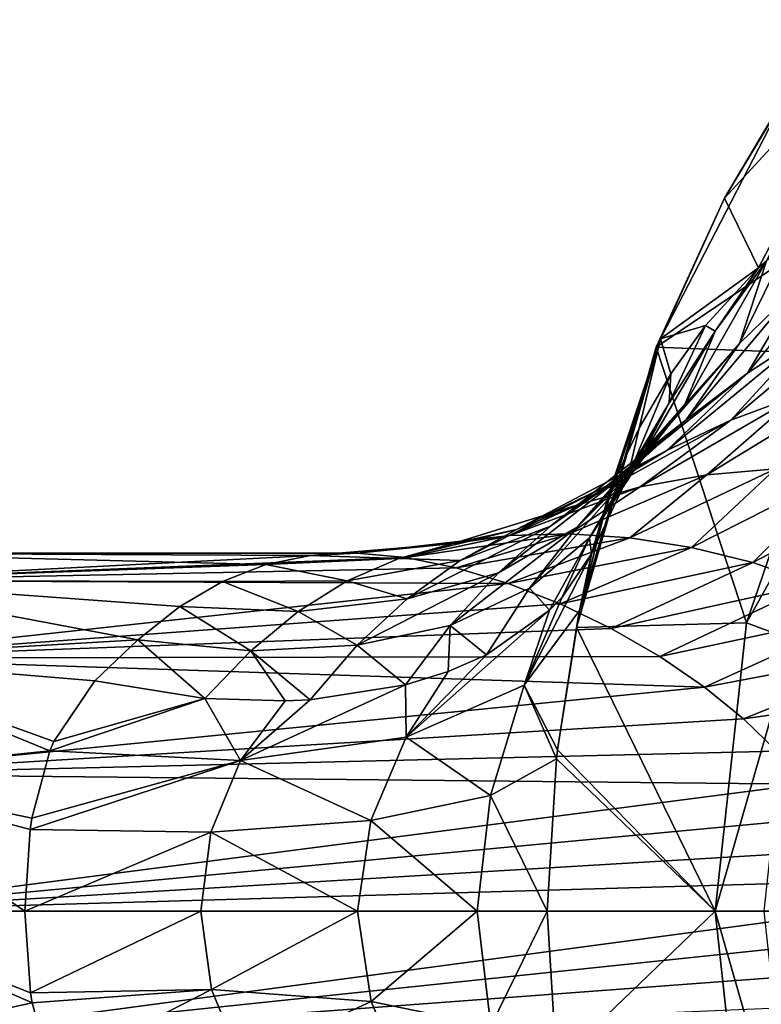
# Model space of a CAD drawing. Header units: metres. Extents: x -40 to 104, y -17 to 17.
# Tile 112 of 115: x 66 to 74, y -1 to 10. Entities that reach past the tile are written whole.
import ezdxf

# ---------------------------------------------------------------- set-up
doc = ezdxf.new("R2010")
doc.units = ezdxf.units.M
doc.layers.add('solid_122529', color=7, linetype='CONTINUOUS')

msp = doc.modelspace()

# ---------------------------------------------------------------- linework, layer by layer
at = {"layer": 'solid_122529'}
for points in [[(73.927483, 7.967493, 558.538818), (74.30941, 7.189501, 562.302917), (75.760216, 9.960426, 561.307129)], [(74.792503, 9.42113, 557.933167), (73.927483, 7.967493, 558.538818), (75.760216, 9.960426, 561.307129)], [(75.760216, 9.960426, 561.307129), (74.30941, 7.189501, 562.302917), (74.396454, 7.267614, 562.44635)], [(74.608185, 9.10303, 557.539001), (73.927483, 7.967493, 558.538818), (74.792503, 9.42113, 557.933167)], [(74.608185, 9.10303, 557.539001), (73.164703, 6.301055, 558.549744), (73.927483, 7.967493, 558.538818)], [(76.839439, 8.787679, 555.976685), (73.164703, 6.301055, 558.549744), (74.608185, 9.10303, 557.539001)], [(76.839439, 8.787679, 555.976685), (75.203201, 6.222105, 557.122375), (73.164703, 6.301055, 558.549744)], [(73.164703, 6.301055, 558.549744), (73.212936, 6.396788, 559.039185), (73.927483, 7.967493, 558.538818)], [(73.927483, 7.967493, 558.538818), (73.212936, 6.396788, 559.039185), (74.30941, 7.189501, 562.302917)], [(75.473923, 7.594041, 564.692444), (74.184235, 6.013327, 564.908508), (74.915909, 6.487012, 565.524841)], [(75.473923, 7.594041, 564.692444), (74.760986, 6.989927, 564.026489), (74.184235, 6.013327, 564.908508)], [(74.096916, 6.344359, 563.421997), (74.651009, 7.474776, 562.864197), (74.396454, 7.267614, 562.44635)], [(74.760986, 6.989927, 564.026489), (74.651009, 7.474776, 562.864197), (74.096916, 6.344359, 563.421997)], [(74.096916, 6.344359, 563.421997), (74.396454, 7.267614, 562.44635), (73.484558, 5.660817, 562.870178)], [(73.825073, 6.480948, 561.878296), (73.484558, 5.660817, 562.870178), (74.396454, 7.267614, 562.44635)], [(73.825073, 6.480948, 561.878296), (74.396454, 7.267614, 562.44635), (74.30941, 7.189501, 562.302917)], [(73.212936, 6.396788, 559.039185), (73.714211, 6.544034, 561.310242), (74.30941, 7.189501, 562.302917)], [(73.825073, 6.480948, 561.878296), (74.30941, 7.189501, 562.302917), (73.714211, 6.544034, 561.310242)], [(74.760986, 6.989927, 564.026489), (73.499519, 5.490107, 564.338257), (74.184235, 6.013327, 564.908508)], [(74.760986, 6.989927, 564.026489), (74.096916, 6.344359, 563.421997), (73.499519, 5.490107, 564.338257)], [(75.690186, 6.905182, 566.195251), (74.000298, 5.485219, 566.271423), (74.75251, 5.764206, 566.868225)], [(75.690186, 6.905182, 566.195251), (74.915909, 6.487012, 565.524841), (74.000298, 5.485219, 566.271423)], [(73.212936, 6.396788, 559.039185), (73.329254, 6.004328, 560.65033), (73.714211, 6.544034, 561.310242)], [(73.310638, 5.68045, 561.359253), (73.714211, 6.544034, 561.310242), (73.329254, 6.004328, 560.65033)], [(73.825073, 6.480948, 561.878296), (73.714211, 6.544034, 561.310242), (73.310638, 5.68045, 561.359253)], [(72.276421, 3.17185, 559.171753), (72.310287, 3.360465, 559.193176), (73.212936, 6.396788, 559.039185)], [(73.164703, 6.301055, 558.549744), (72.276421, 3.17185, 559.171753), (73.212936, 6.396788, 559.039185)], [(72.310287, 3.360465, 559.193176), (72.451408, 4.015048, 559.285339), (73.212936, 6.396788, 559.039185)], [(72.451408, 4.015048, 559.285339), (72.659286, 4.731927, 559.426819), (73.212936, 6.396788, 559.039185)], [(73.212936, 6.396788, 559.039185), (72.659286, 4.731927, 559.426819), (72.976311, 5.398783, 560.022583)], [(73.825073, 6.480948, 561.878296), (72.925987, 4.938376, 562.364685), (73.484558, 5.660817, 562.870178)], [(73.825073, 6.480948, 561.878296), (73.310638, 5.68045, 561.359253), (72.925987, 4.938376, 562.364685)], [(73.212936, 6.396788, 559.039185), (72.976311, 5.398783, 560.022583), (73.329254, 6.004328, 560.65033)], [(74.915909, 6.487012, 565.524841), (73.285431, 5.147948, 565.706848), (74.000298, 5.485219, 566.271423)], [(74.915909, 6.487012, 565.524841), (74.184235, 6.013327, 564.908508), (73.285431, 5.147948, 565.706848)], [(74.173439, 3.222485, 557.843445), (72.276421, 3.17185, 559.171753), (73.164703, 6.301055, 558.549744)], [(74.096916, 6.344359, 563.421997), (72.864883, 4.917833, 563.808167), (73.499519, 5.490107, 564.338257)], [(74.096916, 6.344359, 563.421997), (73.484558, 5.660817, 562.870178), (72.864883, 4.917833, 563.808167)], [(75.203201, 6.222105, 557.122375), (74.173439, 3.222485, 557.843445), (73.164703, 6.301055, 558.549744)], [(75.650177, 5.85357, 556.954407), (74.173439, 3.222485, 557.843445), (75.203201, 6.222105, 557.122375)], [(74.184235, 6.013327, 564.908508), (72.612541, 4.754109, 565.169312), (73.285431, 5.147948, 565.706848)], [(74.184235, 6.013327, 564.908508), (73.499519, 5.490107, 564.338257), (72.612541, 4.754109, 565.169312)], [(72.849693, 4.852358, 560.88855), (73.329254, 6.004328, 560.65033), (72.976311, 5.398783, 560.022583)], [(73.310638, 5.68045, 561.359253), (73.329254, 6.004328, 560.65033), (72.849693, 4.852358, 560.88855)], [(75.535652, 5.978075, 567.502563), (73.729874, 4.876337, 567.671448), (74.496246, 4.944016, 568.252991)], [(75.535652, 5.978075, 567.502563), (74.75251, 5.764206, 566.868225), (73.729874, 4.876337, 567.671448)], [(74.695175, 3.029382, 557.623108), (74.173439, 3.222485, 557.843445), (75.650177, 5.85357, 556.954407)], [(74.75251, 5.764206, 566.868225), (72.988075, 4.740144, 567.103394), (73.729874, 4.876337, 567.671448)], [(74.75251, 5.764206, 566.868225), (74.000298, 5.485219, 566.271423), (72.988075, 4.740144, 567.103394)], [(73.484558, 5.660817, 562.870178), (72.282043, 4.292973, 563.315613), (72.864883, 4.917833, 563.808167)], [(73.484558, 5.660817, 562.870178), (72.925987, 4.938376, 562.364685), (72.282043, 4.292973, 563.315613)], [(73.310638, 5.68045, 561.359253), (72.422089, 4.173205, 561.904907), (72.925987, 4.938376, 562.364685)], [(73.310638, 5.68045, 561.359253), (72.849693, 4.852358, 560.88855), (72.422089, 4.173205, 561.904907)], [(73.499519, 5.490107, 564.338257), (71.984444, 4.300728, 564.657227), (72.612541, 4.754109, 565.169312)], [(73.499519, 5.490107, 564.338257), (72.864883, 4.917833, 563.808167), (71.984444, 4.300728, 564.657227)], [(74.000298, 5.485219, 566.271423), (72.278282, 4.537323, 566.547119), (72.988075, 4.740144, 567.103394)], [(74.000298, 5.485219, 566.271423), (73.285431, 5.147948, 565.706848), (72.278282, 4.537323, 566.547119)], [(72.849693, 4.852358, 560.88855), (72.976311, 5.398783, 560.022583), (72.659286, 4.731927, 559.426819)], [(73.285431, 5.147948, 565.706848), (71.605988, 4.265814, 566.000366), (72.278282, 4.537323, 566.547119)], [(73.285431, 5.147948, 565.706848), (72.612541, 4.754109, 565.169312), (71.605988, 4.265814, 566.000366)], [(72.864883, 4.917833, 563.808167), (71.402, 3.781971, 564.172913), (71.984444, 4.300728, 564.657227)], [(72.864883, 4.917833, 563.808167), (72.282043, 4.292973, 563.315613), (71.402, 3.781971, 564.172913)], [(72.925987, 4.938376, 562.364685), (71.750755, 3.609977, 562.86438), (72.282043, 4.292973, 563.315613)], [(72.925987, 4.938376, 562.364685), (72.422089, 4.173205, 561.904907), (71.750755, 3.609977, 562.86438)], [(72.19223, 4.217319, 568.233521), (73.729874, 4.876337, 567.671448), (72.988075, 4.740144, 567.103394)], [(72.19223, 4.217319, 568.233521), (72.870232, 4.172938, 568.752686), (73.729874, 4.876337, 567.671448)], [(72.849693, 4.852358, 560.88855), (72.443222, 3.994271, 560.468933), (72.422089, 4.173205, 561.904907)], [(72.849693, 4.852358, 560.88855), (72.659286, 4.731927, 559.426819), (72.443222, 3.994271, 560.468933)], [(72.870232, 4.172938, 568.752686), (74.496246, 4.944016, 568.252991), (73.729874, 4.876337, 567.671448)], [(72.870232, 4.172938, 568.752686), (73.558052, 4.065484, 569.258667), (74.496246, 4.944016, 568.252991)], [(73.558052, 4.065484, 569.258667), (75.278152, 4.937184, 568.84906), (74.496246, 4.944016, 568.252991)], [(73.558052, 4.065484, 569.258667), (74.245911, 3.894616, 569.749634), (75.278152, 4.937184, 568.84906)], [(74.245911, 3.894616, 569.749634), (76.065109, 4.847051, 569.457947), (75.278152, 4.937184, 568.84906)], [(74.245911, 3.894616, 569.749634), (74.9226, 3.658198, 570.222778), (76.065109, 4.847051, 569.457947)], [(72.612541, 4.754109, 565.169312), (70.973923, 3.91942, 565.466003), (71.605988, 4.265814, 566.000366)], [(72.612541, 4.754109, 565.169312), (71.984444, 4.300728, 564.657227), (70.973923, 3.91942, 565.466003)], [(71.53228, 4.196849, 567.702026), (72.988075, 4.740144, 567.103394), (72.278282, 4.537323, 566.547119)], [(71.53228, 4.196849, 567.702026), (72.19223, 4.217319, 568.233521), (72.988075, 4.740144, 567.103394)], [(72.310287, 3.360465, 559.193176), (72.659286, 4.731927, 559.426819), (72.451408, 4.015048, 559.285339)], [(72.443222, 3.994271, 560.468933), (72.659286, 4.731927, 559.426819), (72.310287, 3.360465, 559.193176)], [(70.897026, 4.107111, 567.160278), (72.278282, 4.537323, 566.547119), (71.605988, 4.265814, 566.000366)], [(70.897026, 4.107111, 567.160278), (71.53228, 4.196849, 567.702026), (72.278282, 4.537323, 566.547119)], [(71.984444, 4.300728, 564.657227), (70.382004, 3.490177, 564.951843), (70.973923, 3.91942, 565.466003)], [(71.984444, 4.300728, 564.657227), (71.402, 3.781971, 564.172913), (70.382004, 3.490177, 564.951843)], [(72.282043, 4.292973, 563.315613), (70.863342, 3.191524, 563.725159), (71.402, 3.781971, 564.172913)], [(72.282043, 4.292973, 563.315613), (71.750755, 3.609977, 562.86438), (70.863342, 3.191524, 563.725159)], [(71.53228, 4.196849, 567.702026), (69.823997, 3.998883, 568.094482), (70.36763, 3.951298, 568.622314)], [(70.897026, 4.107111, 567.160278), (69.823997, 3.998883, 568.094482), (71.53228, 4.196849, 567.702026)], [(70.290565, 3.941315, 566.611572), (71.605988, 4.265814, 566.000366), (70.973923, 3.91942, 565.466003)], [(70.290565, 3.941315, 566.611572), (70.897026, 4.107111, 567.160278), (71.605988, 4.265814, 566.000366)], [(72.19223, 4.217319, 568.233521), (70.36763, 3.951298, 568.622314), (70.93203, 3.837518, 569.128479)], [(71.53228, 4.196849, 567.702026), (70.36763, 3.951298, 568.622314), (72.19223, 4.217319, 568.233521)], [(72.19223, 4.217319, 568.233521), (70.93203, 3.837518, 569.128479), (72.870232, 4.172938, 568.752686)], [(70.897026, 4.107111, 567.160278), (69.303436, 3.97471, 567.550903), (69.823997, 3.998883, 568.094482)], [(70.290565, 3.941315, 566.611572), (69.303436, 3.97471, 567.550903), (70.897026, 4.107111, 567.160278)], [(72.870232, 4.172938, 568.752686), (70.93203, 3.837518, 569.128479), (71.510117, 3.663247, 569.606445)], [(72.870232, 4.172938, 568.752686), (71.510117, 3.663247, 569.606445), (73.558052, 4.065484, 569.258667)], [(72.422089, 4.173205, 561.904907), (71.972641, 3.362565, 561.498291), (71.750755, 3.609977, 562.86438)], [(72.422089, 4.173205, 561.904907), (72.113556, 3.509271, 561.24408), (71.972641, 3.362565, 561.498291)], [(72.422089, 4.173205, 561.904907), (72.443222, 3.994271, 560.468933), (72.113556, 3.509271, 561.24408)], [(69.823997, 3.998883, 568.094482), (63.859383, 3.99982, 568), (63.859383, 3.69551, 569.530334)], [(68.803665, 3.872346, 566.997559), (63.859383, 3.69551, 566.469666), (63.859383, 3.99982, 568)], [(69.303436, 3.97471, 567.550903), (68.803665, 3.872346, 566.997559), (63.859383, 3.99982, 568)], [(69.823997, 3.998883, 568.094482), (69.303436, 3.97471, 567.550903), (63.859383, 3.99982, 568)], [(70.36763, 3.951298, 568.622314), (69.823997, 3.998883, 568.094482), (63.859383, 3.69551, 569.530334)], [(70.290565, 3.941315, 566.611572), (68.803665, 3.872346, 566.997559), (69.303436, 3.97471, 567.550903)], [(73.558052, 4.065484, 569.258667), (71.510117, 3.663247, 569.606445), (72.091461, 3.434654, 570.050171)], [(72.443222, 3.994271, 560.468933), (72.310287, 3.360465, 559.193176), (71.69101, 2.5247, 561.127808)], [(72.113556, 3.509271, 561.24408), (72.443222, 3.994271, 560.468933), (71.69101, 2.5247, 561.127808)], [(73.558052, 4.065484, 569.258667), (72.091461, 3.434654, 570.050171), (74.245911, 3.894616, 569.749634)], [(70.93203, 3.837518, 569.128479), (70.36763, 3.951298, 568.622314), (63.859383, 3.69551, 569.530334)], [(68.803665, 3.872346, 566.997559), (68.319878, 3.684425, 566.442749), (63.859383, 3.69551, 566.469666)], [(69.714035, 3.691126, 566.064453), (68.319878, 3.684425, 566.442749), (68.803665, 3.872346, 566.997559)], [(69.714035, 3.691126, 566.064453), (68.803665, 3.872346, 566.997559), (70.290565, 3.941315, 566.611572)], [(69.714035, 3.691126, 566.064453), (70.290565, 3.941315, 566.611572), (70.973923, 3.91942, 565.466003)], [(69.714035, 3.691126, 566.064453), (70.973923, 3.91942, 565.466003), (70.382004, 3.490177, 564.951843)], [(74.245911, 3.894616, 569.749634), (72.091461, 3.434654, 570.050171), (72.661934, 3.159161, 570.453491)], [(74.245911, 3.894616, 569.749634), (72.661934, 3.159161, 570.453491), (74.9226, 3.658198, 570.222778)], [(71.510117, 3.663247, 569.606445), (70.93203, 3.837518, 569.128479), (63.859383, 3.69551, 569.530334)], [(71.402, 3.781971, 564.172913), (69.826317, 2.971284, 564.472717), (70.382004, 3.490177, 564.951843)], [(71.402, 3.781971, 564.172913), (70.863342, 3.191524, 563.725159), (69.826317, 2.971284, 564.472717)], [(71.510117, 3.663247, 569.606445), (63.859383, 3.69551, 569.530334), (63.859383, 2.828763, 570.827942)], [(67.37487, 3.032078, 565.391052), (63.859383, 2.828763, 565.172058), (63.859383, 3.69551, 566.469666)], [(67.84478, 3.403805, 565.899048), (67.37487, 3.032078, 565.391052), (63.859383, 3.69551, 566.469666)], [(68.319878, 3.684425, 566.442749), (67.84478, 3.403805, 565.899048), (63.859383, 3.69551, 566.469666)], [(72.091461, 3.434654, 570.050171), (71.510117, 3.663247, 569.606445), (63.859383, 2.828763, 570.827942)], [(69.165367, 3.348799, 565.532349), (67.84478, 3.403805, 565.899048), (68.319878, 3.684425, 566.442749)], [(69.165367, 3.348799, 565.532349), (68.319878, 3.684425, 566.442749), (69.714035, 3.691126, 566.064453)], [(69.165367, 3.348799, 565.532349), (69.714035, 3.691126, 566.064453), (70.382004, 3.490177, 564.951843)], [(74.9226, 3.658198, 570.222778), (72.661934, 3.159161, 570.453491), (73.206421, 2.844949, 570.811829)], [(74.9226, 3.658198, 570.222778), (73.206421, 2.844949, 570.811829), (75.57473, 3.352416, 570.673584)], [(71.750755, 3.609977, 562.86438), (71.268997, 2.866284, 562.467163), (70.863342, 3.191524, 563.725159)], [(71.750755, 3.609977, 562.86438), (71.972641, 3.362565, 561.498291), (71.268997, 2.866284, 562.467163)], [(72.661934, 3.159161, 570.453491), (72.091461, 3.434654, 570.050171), (63.859383, 2.828763, 570.827942)], [(69.165367, 3.348799, 565.532349), (70.382004, 3.490177, 564.951843), (69.826317, 2.971284, 564.472717)], [(71.972641, 3.362565, 561.498291), (72.113556, 3.509271, 561.24408), (71.69101, 2.5247, 561.127808)], [(68.638321, 2.910086, 565.034546), (67.37487, 3.032078, 565.391052), (67.84478, 3.403805, 565.899048)], [(68.638321, 2.910086, 565.034546), (67.84478, 3.403805, 565.899048), (69.165367, 3.348799, 565.532349)], [(68.638321, 2.910086, 565.034546), (69.165367, 3.348799, 565.532349), (69.826317, 2.971284, 564.472717)], [(71.972641, 3.362565, 561.498291), (71.69101, 2.5247, 561.127808), (70.370438, 1.94328, 562.777283)], [(71.268997, 2.866284, 562.467163), (71.972641, 3.362565, 561.498291), (70.370438, 1.94328, 562.777283)], [(72.063217, 1.803303, 559.321045), (71.69101, 2.5247, 561.127808), (72.310287, 3.360465, 559.193176)], [(72.063217, 1.803303, 559.321045), (72.310287, 3.360465, 559.193176), (72.276421, 3.17185, 559.171753)], [(75.57473, 3.352416, 570.673584), (73.206421, 2.844949, 570.811829), (73.704765, 2.504532, 571.118835)], [(75.57473, 3.352416, 570.673584), (73.704765, 2.504532, 571.118835), (76.185852, 2.972502, 571.094727)], [(70.863342, 3.191524, 563.725159), (70.36425, 2.527972, 563.331482), (69.826317, 2.971284, 564.472717)], [(70.863342, 3.191524, 563.725159), (70.841652, 2.677091, 562.912781), (70.36425, 2.527972, 563.331482)], [(70.863342, 3.191524, 563.725159), (71.268997, 2.866284, 562.467163), (70.841652, 2.677091, 562.912781)], [(74.173439, 3.222485, 557.843445), (73.822304, 0.000187, 558.089294), (72.276421, 3.17185, 559.171753)], [(74.695175, 3.029382, 557.623108), (73.822304, 0.000187, 558.089294), (74.173439, 3.222485, 557.843445)], [(73.206421, 2.844949, 570.811829), (72.661934, 3.159161, 570.453491), (63.859383, 2.828763, 570.827942)], [(73.822304, 0.000187, 558.089294), (72.063217, 1.803303, 559.321045), (72.276421, 3.17185, 559.171753)], [(67.37487, 3.032078, 565.391052), (66.896034, 2.573121, 564.9375), (63.859383, 2.828763, 565.172058)], [(68.123138, 2.378853, 564.596069), (66.896034, 2.573121, 564.9375), (67.37487, 3.032078, 565.391052)], [(68.638321, 2.910086, 565.034546), (68.123138, 2.378853, 564.596069), (67.37487, 3.032078, 565.391052)], [(68.638321, 2.910086, 565.034546), (69.826317, 2.971284, 564.472717), (69.299515, 2.362997, 564.052002)], [(69.826317, 2.971284, 564.472717), (70.36425, 2.527972, 563.331482), (69.299515, 2.362997, 564.052002)], [(76.185852, 2.972502, 571.094727), (73.704765, 2.504532, 571.118835), (74.140839, 2.150941, 571.372437)], [(74.369492, 0, 557.851135), (73.822304, 0.000187, 558.089294), (74.695175, 3.029382, 557.623108)], [(76.185852, 2.972502, 571.094727), (74.140839, 2.150941, 571.372437), (76.735886, 2.514322, 571.475586)], [(68.638321, 2.910086, 565.034546), (69.018768, 2.350022, 564.203186), (68.123138, 2.378853, 564.596069)], [(68.638321, 2.910086, 565.034546), (69.299515, 2.362997, 564.052002), (69.018768, 2.350022, 564.203186)], [(70.841652, 2.677091, 562.912781), (71.268997, 2.866284, 562.467163), (70.370438, 1.94328, 562.777283)], [(73.704765, 2.504532, 571.118835), (73.206421, 2.844949, 570.811829), (63.859383, 2.828763, 570.827942)], [(73.704765, 2.504532, 571.118835), (63.859383, 2.828763, 570.827942), (63.859383, 1.531185, 571.695313)], [(66.392487, 1.794139, 564.424927), (63.859383, 1.531185, 564.304688), (63.859383, 2.828763, 565.172058)], [(66.435753, 1.895251, 564.477478), (66.392487, 1.794139, 564.424927), (63.859383, 2.828763, 565.172058)], [(66.896034, 2.573121, 564.9375), (66.435753, 1.895251, 564.477478), (63.859383, 2.828763, 565.172058)], [(70.36425, 2.527972, 563.331482), (70.841652, 2.677091, 562.912781), (70.370438, 1.94328, 562.777283)], [(68.123138, 2.378853, 564.596069), (66.435753, 1.895251, 564.477478), (66.896034, 2.573121, 564.9375)], [(74.140839, 2.150941, 571.372437), (73.704765, 2.504532, 571.118835), (63.859383, 1.531185, 571.695313)], [(70.36425, 2.527972, 563.331482), (70.370438, 1.94328, 562.777283), (68.521729, 1.685767, 563.925598)], [(69.299515, 2.362997, 564.052002), (70.36425, 2.527972, 563.331482), (68.521729, 1.685767, 563.925598)], [(71.314919, 1.293195, 561.194763), (70.370438, 1.94328, 562.777283), (71.69101, 2.5247, 561.127808)], [(72.051094, 1.701935, 559.329529), (71.314919, 1.293195, 561.194763), (71.69101, 2.5247, 561.127808)], [(72.063217, 1.803303, 559.321045), (72.051094, 1.701935, 559.329529), (71.69101, 2.5247, 561.127808)], [(76.735886, 2.514322, 571.475586), (74.140839, 2.150941, 571.372437), (74.511581, 1.788975, 571.577637)], [(68.123138, 2.378853, 564.596069), (66.392487, 1.794139, 564.424927), (66.435753, 1.895251, 564.477478)], [(68.123138, 2.378853, 564.596069), (68.521729, 1.685767, 563.925598), (66.392487, 1.794139, 564.424927)], [(68.123138, 2.378853, 564.596069), (69.018768, 2.350022, 564.203186), (68.521729, 1.685767, 563.925598)], [(69.018768, 2.350022, 564.203186), (69.299515, 2.362997, 564.052002), (68.521729, 1.685767, 563.925598)], [(74.511581, 1.788975, 571.577637), (74.140839, 2.150941, 571.372437), (63.859383, 1.531185, 571.695313)], [(69.976021, 1.015697, 562.72821), (68.521729, 1.685767, 563.925598), (70.370438, 1.94328, 562.777283)], [(71.314919, 1.293195, 561.194763), (69.976021, 1.015697, 562.72821), (70.370438, 1.94328, 562.777283)], [(66.392487, 1.794139, 564.424927), (66.189545, 1.038606, 564.137207), (63.859383, 1.531185, 564.304688)], [(74.815285, 1.421231, 571.739014), (74.511581, 1.788975, 571.577637), (63.859383, 1.531185, 571.695313)], [(68.521729, 1.685767, 563.925598), (66.189545, 1.038606, 564.137207), (66.392487, 1.794139, 564.424927)], [(73.822304, 0.000187, 558.089294), (72.051094, 1.701935, 559.329529), (72.063217, 1.803303, 559.321045)], [(68.521729, 1.685767, 563.925598), (66.170921, 0.914068, 564.105835), (66.189545, 1.038606, 564.137207)], [(68.191429, 0.881997, 563.737488), (66.170921, 0.914068, 564.105835), (68.521729, 1.685767, 563.925598)], [(69.976021, 1.015697, 562.72821), (68.191429, 0.881997, 563.737488), (68.521729, 1.685767, 563.925598)], [(71.947868, 0.000426, 559.401794), (71.314919, 1.293195, 561.194763), (72.051094, 1.701935, 559.329529)], [(73.822304, 0.000187, 558.089294), (71.947868, 0.000426, 559.401794), (72.051094, 1.701935, 559.329529)], [(74.815285, 1.421231, 571.739014), (63.859383, 1.531185, 571.695313), (63.859383, 0, 572)], [(66.113739, 0, 564), (63.859383, 0, 564), (63.859383, 1.531185, 564.304688)], [(66.170921, 0.914068, 564.105835), (66.113739, 0, 564), (63.859383, 1.531185, 564.304688)], [(66.189545, 1.038606, 564.137207), (66.170921, 0.914068, 564.105835), (63.859383, 1.531185, 564.304688)], [(75.050522, 1.049167, 571.859924), (74.815285, 1.421231, 571.739014), (63.859383, 0, 572)], [(71.166695, 0.00204, 561.235596), (69.976021, 1.015697, 562.72821), (71.314919, 1.293195, 561.194763)], [(71.166695, 0.00204, 561.235596), (71.314919, 1.293195, 561.194763), (71.947868, 0.000426, 559.401794)], [(75.213699, 0.679666, 571.941833), (75.050522, 1.049167, 571.859924), (63.859383, 0, 572)], [(69.827919, 0.00252, 562.71228), (68.191429, 0.881997, 563.737488), (69.976021, 1.015697, 562.72821)], [(71.166695, 0.00204, 561.235596), (69.827919, 0.00252, 562.71228), (69.976021, 1.015697, 562.72821)], [(68.191429, 0.881997, 563.737488), (66.113739, 0, 564), (66.170921, 0.914068, 564.105835)], [(68.079277, 0.001816, 563.668945), (66.113739, 0, 564), (68.191429, 0.881997, 563.737488)], [(69.827919, 0.00252, 562.71228), (68.079277, 0.001816, 563.668945), (68.191429, 0.881997, 563.737488)], [(75.303391, 0.332754, 571.986145), (75.213699, 0.679666, 571.941833), (63.859383, 0, 572)], [(75.331688, 0, 572), (75.303391, 0.332754, 571.986145), (63.859383, 0, 572)], [(63.859383, -1.531185, 571.695313), (75.331688, 0, 572), (63.859383, 0, 572)], [(66.177597, -0.911137, 564.105164), (63.859383, 0, 564), (66.113739, 0, 564)], [(66.194923, -1.021976, 564.132751), (63.859383, -1.531185, 564.304688), (63.859383, 0, 564)], [(66.177597, -0.911137, 564.105164), (66.194923, -1.021976, 564.132751), (63.859383, 0, 564)], [(75.303238, -0.335685, 571.985901), (75.331688, 0, 572), (63.859383, -1.531185, 571.695313)], [(68.079277, 0.001816, 563.668945), (66.177597, -0.911137, 564.105164), (66.113739, 0, 564)], [(68.196716, -0.874889, 563.735779), (66.177597, -0.911137, 564.105164), (68.079277, 0.001816, 563.668945)], [(68.196716, -0.874889, 563.735779), (68.079277, 0.001816, 563.668945), (69.827919, 0.00252, 562.71228)], [(69.979752, -1.006233, 562.725891), (68.196716, -0.874889, 563.735779), (69.827919, 0.00252, 562.71228)], [(69.979752, -1.006233, 562.725891), (69.827919, 0.00252, 562.71228), (71.166695, 0.00204, 561.235596)], [(71.316902, -1.284623, 561.192627), (69.979752, -1.006233, 562.725891), (71.166695, 0.00204, 561.235596)], [(71.316902, -1.284623, 561.192627), (71.166695, 0.00204, 561.235596), (71.947868, 0.000426, 559.401794)], [(72.051186, -1.699562, 559.329468), (71.316902, -1.284623, 561.192627), (71.947868, 0.000426, 559.401794)], [(73.822304, 0.000187, 558.089294), (72.051186, -1.699562, 559.329468), (71.947868, 0.000426, 559.401794)], [(73.822304, 0.000187, 558.089294), (74.173363, -3.222129, 557.843506), (72.051186, -1.699562, 559.329468)], [(74.695175, -3.029382, 557.623108), (74.173363, -3.222129, 557.843506), (73.822304, 0.000187, 558.089294)], [(74.695175, -3.029382, 557.623108), (73.822304, 0.000187, 558.089294), (74.369492, 0, 557.851135)], [(75.213051, -0.685865, 571.940735), (75.303238, -0.335685, 571.985901), (63.859383, -1.531185, 571.695313)], [(75.05027, -1.056544, 571.857971), (75.213051, -0.685865, 571.940735), (63.859383, -1.531185, 571.695313)], [(68.196716, -0.874889, 563.735779), (66.194923, -1.021976, 564.132751), (66.177597, -0.911137, 564.105164)], [(68.196716, -0.874889, 563.735779), (66.405342, -1.788855, 564.422302), (66.194923, -1.021976, 564.132751)], [(68.530365, -1.67774, 563.922424), (66.405342, -1.788855, 564.422302), (68.196716, -0.874889, 563.735779)], [(68.530365, -1.67774, 563.922424), (68.196716, -0.874889, 563.735779), (69.979752, -1.006233, 562.725891)], [(66.194923, -1.021976, 564.132751), (66.405342, -1.788855, 564.422302), (63.859383, -1.531185, 564.304688)], [(70.374748, -1.93249, 562.774475), (68.530365, -1.67774, 563.922424), (69.979752, -1.006233, 562.725891)], [(70.374748, -1.93249, 562.774475), (69.979752, -1.006233, 562.725891), (71.316902, -1.284623, 561.192627)]]:
    msp.add_3dface(points, dxfattribs=at)

doc.saveas('drawing.dxf')
